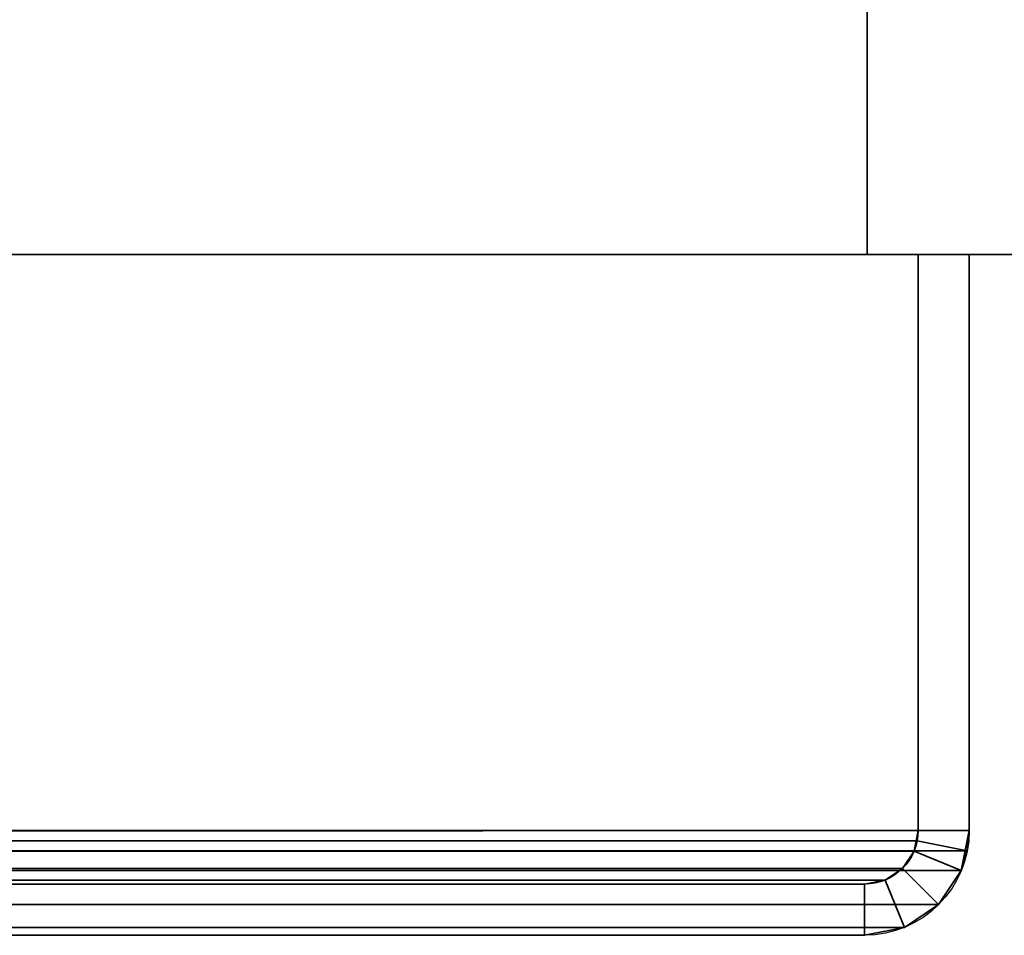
# Model space of a CAD drawing. Header units: millimetres. Extents: x -527 to 5177, y -116 to 161.
# Tile 252 of 256: x 352 to 381, y -29 to -2. Entities that reach past the tile are written whole.
import ezdxf

# ---------------------------------------------------------------- set-up
doc = ezdxf.new("R2010")
doc.units = ezdxf.units.MM
doc.layers.add('151', color=7, linetype='Continuous', true_color=0xffffff)

# ---------------------------------------------------------------- blocks, each defined once
blk = doc.blocks.new('UG_SURFACE_001')
at = {"layer": '151', "color": 252, "linetype": 'Continuous', "lineweight": 35}
for points in [[(527, -9.3, 2212.25), (527, 142.4, 2212.25), (-527, 142.4, 2212.25), (-527, -9.3, 2212.25)], [(-377, -9.3, 2062.25), (-377, 142.4, 2062.25), (377, 142.4, 2062.25), (377, -9.3, 2062.25)], [(377, -9.3, 2062.25), (377, 142.4, 2062.25), (377, 142.4, -7.75), (377, -9.3, -7.75)], [(377, -9.3, -7.75), (377, 142.4, -7.75), (527, 142.4, -7.75), (527, -9.3, -7.75)], [(527, -9.3, 2212.25), (-527, -9.3, 2212.25), (-377, -9.3, 2062.25), (377, -9.3, 2062.25)], [(377, -9.3, 2062.25), (377, -9.3, -7.75), (527, -9.3, -7.75), (527, -9.3, 2212.25)]]:
    blk.add_3dface(points, dxfattribs=at)
blk = doc.blocks.new('UG_SURFACE_037')
at = {"layer": '151', "color": 252, "linetype": 'Continuous', "lineweight": 35}
for points in [[(-380, -9.3, 2075.25), (380, -9.3, 2075.25), (378.5, -9.3, 2073.75), (-378.5, -9.3, 2073.75)], [(-380, -9.3, 2075.25), (-380, -26.22, 2075.25), (380, -26.22, 2075.25), (380, -9.3, 2075.25)], [(-378.5, -9.3, 2073.75), (378.5, -9.3, 2073.75), (378.5, -26.22, 2073.75), (-378.5, -26.22, 2073.75)], [(378.5, -26.22, 2073.75), (378.5, -9.3, 2073.75), (380, -9.3, 2075.25), (380, -26.22, 2075.25)], [(380, -26.22, 2075.25), (-380, -26.22, 2075.25), (-379.941, -26.821, 2075.191)], [(379.941, -26.821, 2075.191), (380, -26.22, 2075.25), (-379.941, -26.821, 2075.191)], [(-378.47, -26.528, 2073.72), (-378.5, -26.22, 2073.75), (378.5, -26.22, 2073.75)], [(-378.47, -26.528, 2073.72), (378.5, -26.22, 2073.75), (378.47, -26.528, 2073.72)], [(380, -26.22, 2075.25), (379.941, -26.821, 2075.191), (378.47, -26.528, 2073.72), (378.5, -26.22, 2073.75)], [(378.47, -26.528, 2073.72), (378.38, -26.825, 2073.63), (-378.38, -26.825, 2073.63), (-378.47, -26.528, 2073.72)], [(379.941, -26.821, 2075.191), (379.766, -27.399, 2075.016), (378.38, -26.825, 2073.63), (378.47, -26.528, 2073.72)], [(-379.941, -26.821, 2075.191), (-379.766, -27.399, 2075.016), (379.766, -27.399, 2075.016), (379.941, -26.821, 2075.191)], [(378.037, -27.337, 2073.287), (-378.037, -27.337, 2073.287), (-378.38, -26.825, 2073.63), (378.38, -26.825, 2073.63)], [(379.766, -27.399, 2075.016), (379.098, -28.398, 2074.348), (378.037, -27.337, 2073.287), (378.38, -26.825, 2073.63)], [(379.766, -27.399, 2075.016), (-379.766, -27.399, 2075.016), (-379.098, -28.398, 2074.348), (379.098, -28.398, 2074.348)], [(377.525, -27.68, 2072.775), (-377.525, -27.68, 2072.775), (-378.037, -27.337, 2073.287), (378.037, -27.337, 2073.287)], [(377.525, -27.68, 2072.775), (378.037, -27.337, 2073.287), (379.098, -28.398, 2074.348), (378.099, -29.066, 2073.349)], [(376.92, -27.8, 2072.17), (-376.92, -27.8, 2072.17), (-377.525, -27.68, 2072.775), (377.525, -27.68, 2072.775)], [(376.92, -27.8, 2072.17), (377.525, -27.68, 2072.775), (378.099, -29.066, 2073.349), (376.92, -29.3, 2072.17)], [(-376.92, -27.8, 2072.17), (376.92, -27.8, 2072.17), (328.08, -27.8, 2023.33), (-328.08, -27.8, 2023.33)], [(376.92, -29.3, 2072.17), (328.08, -29.3, 2023.33), (328.08, -27.8, 2023.33), (376.92, -27.8, 2072.17)], [(379.098, -28.398, 2074.348), (-379.098, -28.398, 2074.348), (-378.099, -29.066, 2073.349), (378.099, -29.066, 2073.349)], [(378.099, -29.066, 2073.349), (-378.099, -29.066, 2073.349), (-376.92, -29.3, 2072.17), (376.92, -29.3, 2072.17)], [(-376.92, -29.3, 2072.17), (-328.08, -29.3, 2023.33), (328.08, -29.3, 2023.33), (376.92, -29.3, 2072.17)]]:
    blk.add_3dface(points, dxfattribs=at)
blk = doc.blocks.new('UG_SURFACE_038')
at = {"layer": '151', "color": 252, "linetype": 'Continuous', "lineweight": 35}
for points in [[(378.5, -26.22, -7.75), (378.5, -9.3, -7.75), (380, -9.3, -7.75), (380, -26.22, -7.75)], [(380, -26.22, 2075.25), (380, -9.3, 2075.25), (378.5, -9.3, 2073.75), (378.5, -26.22, 2073.75)], [(380, -9.3, 2075.25), (380, -9.3, -7.75), (378.5, -9.3, -7.75), (378.5, -9.3, 2073.75)], [(378.5, -26.22, 2073.75), (378.5, -9.3, 2073.75), (378.5, -9.3, -7.75), (378.5, -26.22, -7.75)], [(380, -26.22, 2075.25), (380, -26.22, -7.75), (380, -9.3, -7.75), (380, -9.3, 2075.25)], [(380, -26.22, -7.75), (379.766, -27.399, -7.75), (378.38, -26.825, -7.75), (378.5, -26.22, -7.75)], [(378.5, -26.22, -7.75), (378.38, -26.825, -7.75), (378.38, -26.825, 2073.63)], [(378.38, -26.825, 2073.63), (378.47, -26.528, 2073.72), (378.5, -26.22, -7.75)], [(378.5, -26.22, 2073.75), (378.47, -26.528, 2073.72), (379.941, -26.821, 2075.191), (380, -26.22, 2075.25)], [(378.47, -26.528, 2073.72), (378.5, -26.22, 2073.75), (378.5, -26.22, -7.75)], [(380, -26.22, -7.75), (379.941, -26.821, 2075.191), (379.766, -27.399, 2075.016)], [(379.766, -27.399, 2075.016), (379.766, -27.399, -7.75), (380, -26.22, -7.75)], [(380, -26.22, -7.75), (380, -26.22, 2075.25), (379.941, -26.821, 2075.191)], [(378.47, -26.528, 2073.72), (378.38, -26.825, 2073.63), (379.766, -27.399, 2075.016), (379.941, -26.821, 2075.191)], [(379.766, -27.399, -7.75), (379.098, -28.398, -7.75), (378.037, -27.337, -7.75), (378.38, -26.825, -7.75)], [(378.38, -26.825, 2073.63), (378.037, -27.337, 2073.287), (379.098, -28.398, 2074.348), (379.766, -27.399, 2075.016)], [(378.38, -26.825, 2073.63), (378.38, -26.825, -7.75), (378.037, -27.337, -7.75), (378.037, -27.337, 2073.287)], [(377.525, -27.68, -7.75), (378.037, -27.337, -7.75), (379.098, -28.398, -7.75), (378.099, -29.066, -7.75)], [(378.099, -29.066, 2073.349), (379.098, -28.398, 2074.348), (378.037, -27.337, 2073.287), (377.525, -27.68, 2072.775)], [(378.037, -27.337, 2073.287), (378.037, -27.337, -7.75), (377.525, -27.68, -7.75), (377.525, -27.68, 2072.775)], [(379.098, -28.398, 2074.348), (379.098, -28.398, -7.75), (379.766, -27.399, -7.75), (379.766, -27.399, 2075.016)], [(376.92, -27.8, -7.75), (377.525, -27.68, -7.75), (378.099, -29.066, -7.75), (376.92, -29.3, -7.75)], [(376.92, -29.3, 2072.17), (378.099, -29.066, 2073.349), (377.525, -27.68, 2072.775), (376.92, -27.8, 2072.17)], [(377.525, -27.68, 2072.775), (377.525, -27.68, -7.75), (376.92, -27.8, -7.75), (376.92, -27.8, 2072.17)], [(376.92, -29.3, -7.75), (328.08, -29.3, -7.75), (328.08, -27.8, -7.75), (376.92, -27.8, -7.75)], [(328.08, -29.3, 2023.33), (376.92, -29.3, 2072.17), (376.92, -27.8, 2072.17), (328.08, -27.8, 2023.33)], [(333.9, -27.8, 1779.25), (329.3, -27.8, 1779.25), (328.08, -27.8, 2023.33), (376.92, -27.8, 2072.17)], [(329.3, -27.8, 309.25), (376.92, -27.8, -7.75), (328.08, -27.8, -7.75)], [(333.9, -27.8, 344.25), (329.3, -27.8, 1494.25), (376.92, -27.8, -7.75)], [(376.92, -27.8, -7.75), (329.3, -27.8, 1494.25), (333.9, -27.8, 1494.25)], [(376.92, -27.8, -7.75), (329.3, -27.8, 309.25), (333.9, -27.8, 309.25)], [(376.92, -27.8, 2072.17), (333.9, -27.8, 1494.25), (333.9, -27.8, 1529.25)], [(333.9, -27.8, 1529.25), (333.9, -27.8, 1744.25), (376.92, -27.8, 2072.17)], [(333.9, -27.8, 1744.25), (333.9, -27.8, 1779.25), (376.92, -27.8, 2072.17)], [(376.92, -27.8, -7.75), (333.9, -27.8, 309.25), (333.9, -27.8, 344.25)], [(333.9, -27.8, 1494.25), (376.92, -27.8, 2072.17), (376.92, -27.8, -7.75)], [(378.099, -29.066, 2073.349), (378.099, -29.066, -7.75), (379.098, -28.398, -7.75), (379.098, -28.398, 2074.348)], [(376.92, -29.3, 2072.17), (376.92, -29.3, -7.75), (378.099, -29.066, -7.75), (378.099, -29.066, 2073.349)], [(329.3, -29.3, 1779.25), (376.92, -29.3, 2072.17), (328.08, -29.3, 2023.33)], [(328.08, -29.3, -7.75), (376.92, -29.3, -7.75), (333.9, -29.3, 309.25), (329.3, -29.3, 309.25)], [(329.3, -29.3, 1779.25), (333.9, -29.3, 1779.25), (376.92, -29.3, 2072.17)], [(333.9, -29.3, 1744.25), (329.3, -29.3, 1529.25), (376.92, -29.3, 2072.17)], [(329.3, -29.3, 1529.25), (333.9, -29.3, 1529.25), (376.92, -29.3, 2072.17)], [(333.9, -29.3, 1494.25), (329.3, -29.3, 344.25), (376.92, -29.3, 2072.17)], [(329.3, -29.3, 344.25), (333.9, -29.3, 344.25), (376.92, -29.3, 2072.17)], [(376.92, -29.3, 2072.17), (333.9, -29.3, 1779.25), (333.9, -29.3, 1744.25)], [(376.92, -29.3, 2072.17), (333.9, -29.3, 1529.25), (333.9, -29.3, 1494.25)], [(376.92, -29.3, -7.75), (376.92, -29.3, 2072.17), (333.9, -29.3, 344.25), (333.9, -29.3, 309.25)]]:
    blk.add_3dface(points, dxfattribs=at)

msp = doc.modelspace()

# ---------------------------------------------------------------- linework, layer by layer
at = {"layer": '151', "color": 251, "linetype": 'Continuous', "lineweight": -3, "true_color": 0x636466}
for p, q in [((377, -9.3, 2062.25), (377, 142.4, 2062.25)), ((377, 142.4, -7.75), (377, -9.3, -7.75)), ((-527, -9.3, 2212.25), (527, -9.3, 2212.25)), ((380, -9.3, 2075.25), (-380, -9.3, 2075.25)), ((378.5, -9.3, 2073.75), (-378.5, -9.3, 2073.75)), ((377, -9.3, 2062.25), (-377, -9.3, 2062.25)), ((377, -9.3, -7.75), (377, -9.3, 2062.25)), ((377, -9.3, -7.75), (527, -9.3, -7.75)), ((378.5, -9.3, 2073.75), (378.5, -26.22, 2073.75)), ((378.5, -9.3, 2073.75), (378.5, -26.22, 2073.75)), ((380, -9.3, -7.75), (378.5, -9.3, -7.75)), ((378.5, -9.3, -7.75), (378.5, -26.22, -7.75)), ((380, -9.3, 2075.25), (378.5, -9.3, 2073.75)), ((380, -9.3, 2075.25), (378.5, -9.3, 2073.75)), ((378.5, -9.3, 2073.75), (378.5, -9.3, -7.75)), ((380, -9.3, 2075.25), (380, -26.22, 2075.25)), ((380, -9.3, 2075.25), (380, -9.3, -7.75)), ((380, -9.3, -7.75), (380, -26.22, -7.75)), ((380, -9.3, 2075.25), (380, -26.22, 2075.25)), ((380, -26.22, 2075.25), (-380, -26.22, 2075.25)), ((378.5, -26.22, 2073.75), (-378.5, -26.22, 2073.75)), ((378.5, -26.22, -7.75), (378.5, -26.22, 2073.75)), ((380, -26.22, -7.75), (380, -26.22, 2075.25)), ((376.92, -27.8, 2072.17), (-376.92, -27.8, 2072.17)), ((376.92, -27.8, 2072.17), (328.08, -27.8, 2023.33)), ((376.92, -27.8, -7.75), (328.08, -27.8, -7.75)), ((376.92, -27.8, 2072.17), (328.08, -27.8, 2023.33)), ((376.92, -27.8, -7.75), (376.92, -27.8, 2072.17)), ((376.92, -29.3, 2072.17), (-376.92, -29.3, 2072.17)), ((376.92, -29.3, 2072.17), (328.08, -29.3, 2023.33)), ((376.92, -29.3, 2072.17), (328.08, -29.3, 2023.33)), ((376.92, -29.3, -7.75), (328.08, -29.3, -7.75)), ((376.92, -29.3, -7.75), (376.92, -29.3, 2072.17))]:
    msp.add_line(p, q, dxfattribs=at)
at = {"layer": '151', "color": 251, "linetype": 'Continuous', "lineweight": -3, "true_color": 0x636466, "extrusion": (0, 0, -1)}
for radius in [3.08, 1.58]:
    msp.add_arc((-376.92, -26.22, 7.75), radius, 180, 270, dxfattribs=at)
at = {"layer": '151', "color": 251, "linetype": 'Continuous', "lineweight": -3, "true_color": 0x636466, "extrusion": (0.707107, 6.12323e-17, -0.707107)}
for major_axis, start_param, end_param in [((3.08, 0, 3.08), 0, 1.570796), ((-1.58, 0, -1.58), 3.141593, 4.712389), ((-3.08, 0, -3.08), 3.141593, 4.712389), ((1.58, 0, 1.58), 0, 1.570796)]:
    msp.add_ellipse((376.92, -26.22, 2072.17), major_axis=major_axis, ratio=0.707107, start_param=start_param, end_param=end_param, dxfattribs=at)

# ---------------------------------------------------------------- block references
at = {"layer": '151', "color": 251, "linetype": 'Continuous', "lineweight": -3, "true_color": 0x636466}
for name in ['UG_SURFACE_001', 'UG_SURFACE_037', 'UG_SURFACE_038']:
    msp.add_blockref(name, (0, 0), dxfattribs=at)

doc.saveas('drawing.dxf')
